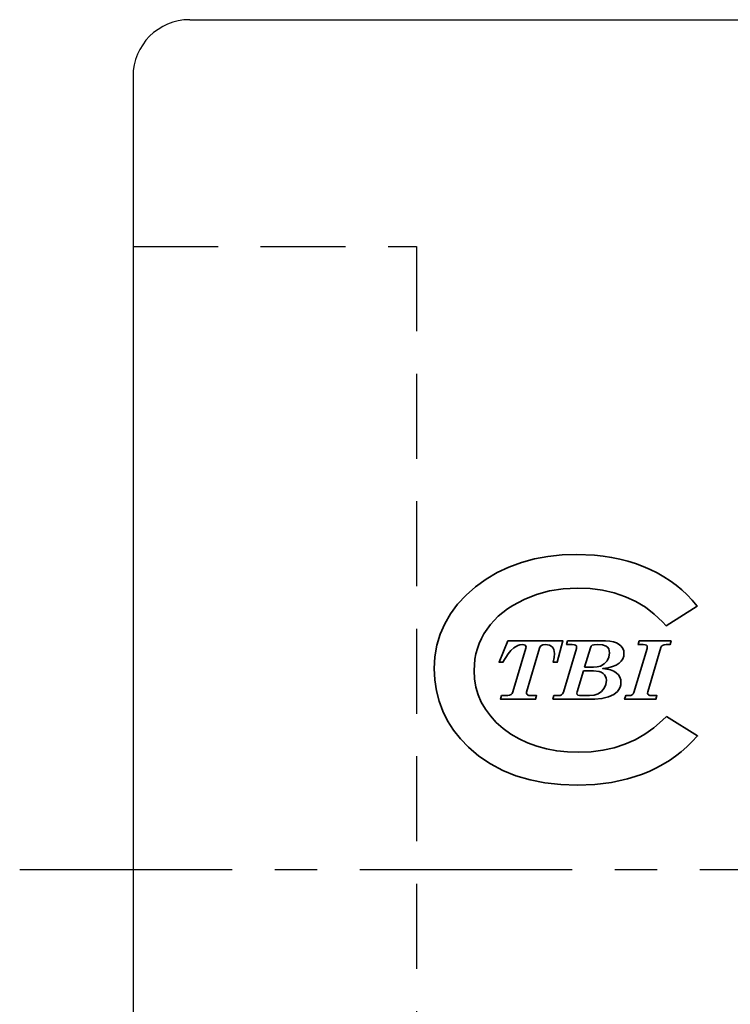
# Model space of a CAD drawing. Extents: x 39 to 593, y 42 to 124.
# Tile 3 of 6: x 106 to 118, y 90 to 107. Entities that reach past the tile are written whole.
import ezdxf

# ---------------------------------------------------------------- set-up
doc = ezdxf.new("R2010")
doc.units = 0
doc.header["$LTSCALE"] = 3
doc.header["$MEASUREMENT"] = 0
doc.linetypes.add('CENTER', pattern=[2, 1.25, -0.25, 0.25, -0.25])
doc.linetypes.add('DASHED', pattern=[0.75, 0.5, -0.25])
for name, color, linetype in [('CL', 1, 'CENTER'), ('HID', 2, 'DASHED'), ('layer 1', 7, 'CONTINUOUS'), ('OUT', 3, 'CONTINUOUS')]:
    doc.layers.add(name, color=color, linetype=linetype)

msp = doc.modelspace()

# ---------------------------------------------------------------- linework, layer by layer
at = {"layer": 'CL', "color": 0}
msp.add_line((105.942, 91.963), (149.942, 91.963), dxfattribs=at)
at = {"layer": 'HID', "color": 0}
for p, q in [((107.942, 102.963), (112.942, 102.963)), ((112.942, 102.963), (112.942, 80.963))]:
    msp.add_line(p, q, dxfattribs=at)
at = {"layer": 'layer 1', "color": 22, "lineweight": 35}
for points, knots in [([(117.353, 94.664), (117.353, 94.664), (117.287, 94.601), (117.287, 94.601), (117.287, 94.601), (117.287, 94.601), (117.134, 94.468), (117.134, 94.468), (117.134, 94.468), (117.134, 94.468), (116.972, 94.352), (116.972, 94.352), (116.972, 94.352), (116.972, 94.352), (116.802, 94.255), (116.802, 94.255), (116.802, 94.255), (116.802, 94.255), (116.622, 94.175), (116.622, 94.175), (116.622, 94.175), (116.622, 94.175), (116.433, 94.113), (116.433, 94.113), (116.433, 94.113), (116.433, 94.113), (116.234, 94.068), (116.234, 94.068), (116.234, 94.068), (116.234, 94.068), (116.026, 94.042), (116.026, 94.042), (116.026, 94.042), (116.026, 94.042), (115.807, 94.033), (115.807, 94.033), (115.807, 94.033), (115.807, 94.033), (115.607, 94.039), (115.607, 94.039), (115.607, 94.039), (115.607, 94.039), (115.418, 94.059), (115.418, 94.059), (115.418, 94.059), (115.418, 94.059), (115.237, 94.092), (115.237, 94.092), (115.237, 94.092), (115.237, 94.092), (115.067, 94.139), (115.067, 94.139), (115.067, 94.139), (115.067, 94.139), (114.905, 94.198), (114.905, 94.198), (114.905, 94.198), (114.905, 94.198), (114.753, 94.27), (114.753, 94.27), (114.753, 94.27), (114.753, 94.27), (114.609, 94.356), (114.609, 94.356), (114.609, 94.356), (114.609, 94.356), (114.475, 94.454), (114.475, 94.454), (114.475, 94.454), (114.475, 94.454), (114.352, 94.562), (114.352, 94.562), (114.352, 94.562), (114.352, 94.562), (114.247, 94.675), (114.247, 94.675), (114.247, 94.675), (114.247, 94.675), (114.159, 94.793), (114.159, 94.793), (114.159, 94.793), (114.159, 94.793), (114.088, 94.917), (114.088, 94.917), (114.088, 94.917), (114.088, 94.917), (114.033, 95.047), (114.033, 95.047), (114.033, 95.047), (114.033, 95.047), (113.993, 95.184), (113.993, 95.184), (113.993, 95.184), (113.993, 95.184), (113.969, 95.327), (113.969, 95.327), (113.969, 95.327), (113.969, 95.327), (113.961, 95.478), (113.961, 95.478), (113.961, 95.478), (113.961, 95.478), (113.965, 95.579), (113.965, 95.579), (113.965, 95.579), (113.965, 95.579), (113.975, 95.676), (113.975, 95.676), (113.975, 95.676), (113.975, 95.676), (113.993, 95.771), (113.993, 95.771), (113.993, 95.771), (113.993, 95.771), (114.018, 95.863), (114.018, 95.863), (114.018, 95.863), (114.018, 95.863), (114.05, 95.953), (114.05, 95.953), (114.05, 95.953), (114.05, 95.953), (114.089, 96.04), (114.089, 96.04), (114.089, 96.04), (114.089, 96.04), (114.135, 96.124), (114.135, 96.124), (114.135, 96.124), (114.135, 96.124), (114.189, 96.207), (114.189, 96.207), (114.189, 96.207), (114.189, 96.207), (114.249, 96.286), (114.249, 96.286), (114.249, 96.286), (114.249, 96.286), (114.316, 96.362), (114.316, 96.362), (114.316, 96.362), (114.316, 96.362), (114.388, 96.433), (114.388, 96.433), (114.388, 96.433), (114.388, 96.433), (114.467, 96.501), (114.467, 96.501), (114.467, 96.501), (114.467, 96.501), (114.552, 96.565), (114.552, 96.565), (114.552, 96.565), (114.552, 96.565), (114.643, 96.624), (114.643, 96.624), (114.643, 96.624), (114.643, 96.624), (114.845, 96.732), (114.845, 96.732), (114.845, 96.732), (114.845, 96.732), (115.064, 96.819), (115.064, 96.819), (115.064, 96.819), (115.064, 96.819), (115.292, 96.881), (115.292, 96.881), (115.292, 96.881), (115.292, 96.881), (115.531, 96.919), (115.531, 96.919), (115.531, 96.919), (115.531, 96.919), (115.78, 96.931), (115.78, 96.931), (115.78, 96.931), (115.78, 96.931), (116.008, 96.922), (116.008, 96.922), (116.008, 96.922), (116.008, 96.922), (116.225, 96.893), (116.225, 96.893), (116.225, 96.893), (116.225, 96.893), (116.433, 96.845), (116.433, 96.845), (116.433, 96.845), (116.433, 96.845), (116.629, 96.779), (116.629, 96.779), (116.629, 96.779), (116.629, 96.779), (116.814, 96.695), (116.814, 96.695), (116.814, 96.695), (116.814, 96.695), (116.984, 96.593), (116.984, 96.593), (116.984, 96.593), (116.984, 96.593), (117.14, 96.474), (117.14, 96.474), (117.14, 96.474), (117.14, 96.474), (117.283, 96.337), (117.283, 96.337), (117.283, 96.337), (117.283, 96.337), (117.349, 96.266), (117.349, 96.266), (117.349, 96.266), (117.349, 96.266), (117.898, 96.613), (117.898, 96.613), (117.898, 96.613), (117.898, 96.613), (117.807, 96.716), (117.807, 96.716), (117.807, 96.716), (117.807, 96.716), (117.72, 96.81), (117.72, 96.81), (117.72, 96.81), (117.72, 96.81), (117.626, 96.899), (117.626, 96.899), (117.626, 96.899), (117.626, 96.899), (117.526, 96.982), (117.526, 96.982), (117.526, 96.982), (117.526, 96.982), (117.42, 97.06), (117.42, 97.06), (117.42, 97.06), (117.42, 97.06), (117.309, 97.132), (117.309, 97.132), (117.309, 97.132), (117.309, 97.132), (117.192, 97.199), (117.192, 97.199), (117.192, 97.199), (117.192, 97.199), (117.07, 97.26), (117.07, 97.26), (117.07, 97.26), (117.07, 97.26), (116.941, 97.315), (116.941, 97.315), (116.941, 97.315), (116.941, 97.315), (116.808, 97.365), (116.808, 97.365), (116.808, 97.365), (116.808, 97.365), (116.671, 97.408), (116.671, 97.408), (116.671, 97.408), (116.671, 97.408), (116.531, 97.444), (116.531, 97.444), (116.531, 97.444), (116.531, 97.444), (116.387, 97.474), (116.387, 97.474), (116.387, 97.474), (116.387, 97.474), (116.239, 97.497), (116.239, 97.497), (116.239, 97.497), (116.239, 97.497), (116.087, 97.513), (116.087, 97.513), (116.087, 97.513), (116.087, 97.513), (115.774, 97.526), (115.774, 97.526), (115.774, 97.526), (115.774, 97.526), (115.514, 97.517), (115.514, 97.517), (115.514, 97.517), (115.514, 97.517), (115.264, 97.491), (115.264, 97.491), (115.264, 97.491), (115.264, 97.491), (115.024, 97.446), (115.024, 97.446), (115.024, 97.446), (115.024, 97.446), (114.795, 97.384), (114.795, 97.384), (114.795, 97.384), (114.795, 97.384), (114.576, 97.303), (114.576, 97.303), (114.576, 97.303), (114.576, 97.303), (114.368, 97.204), (114.368, 97.204), (114.368, 97.204), (114.368, 97.204), (114.172, 97.087), (114.172, 97.087), (114.172, 97.087), (114.172, 97.087), (113.986, 96.952), (113.986, 96.952), (113.986, 96.952), (113.986, 96.952), (113.818, 96.804), (113.818, 96.804), (113.818, 96.804), (113.818, 96.804), (113.67, 96.646), (113.67, 96.646), (113.67, 96.646), (113.67, 96.646), (113.545, 96.479), (113.545, 96.479), (113.545, 96.479), (113.545, 96.479), (113.442, 96.302), (113.442, 96.302), (113.442, 96.302), (113.442, 96.302), (113.361, 96.116), (113.361, 96.116), (113.361, 96.116), (113.361, 96.116), (113.304, 95.922), (113.304, 95.922), (113.304, 95.922), (113.304, 95.922), (113.269, 95.72), (113.269, 95.72), (113.269, 95.72), (113.269, 95.72), (113.258, 95.51), (113.258, 95.51), (113.258, 95.51), (113.258, 95.51), (113.267, 95.312), (113.267, 95.312), (113.267, 95.312), (113.267, 95.312), (113.296, 95.12), (113.296, 95.12), (113.296, 95.12), (113.296, 95.12), (113.343, 94.935), (113.343, 94.935), (113.343, 94.935), (113.343, 94.935), (113.409, 94.757), (113.409, 94.757), (113.409, 94.757), (113.409, 94.757), (113.494, 94.586), (113.494, 94.586), (113.494, 94.586), (113.494, 94.586), (113.598, 94.424), (113.598, 94.424), (113.598, 94.424), (113.598, 94.424), (113.72, 94.269), (113.72, 94.269), (113.72, 94.269), (113.72, 94.269), (113.859, 94.123), (113.859, 94.123), (113.859, 94.123), (113.859, 94.123), (114.045, 93.965), (114.045, 93.965), (114.045, 93.965), (114.045, 93.965), (114.247, 93.828), (114.247, 93.828), (114.247, 93.828), (114.247, 93.828), (114.465, 93.713), (114.465, 93.713), (114.465, 93.713), (114.465, 93.713), (114.699, 93.618), (114.699, 93.618), (114.699, 93.618), (114.699, 93.618), (114.947, 93.545), (114.947, 93.545), (114.947, 93.545), (114.947, 93.545), (115.21, 93.494), (115.21, 93.494), (115.21, 93.494), (115.21, 93.494), (115.488, 93.463), (115.488, 93.463), (115.488, 93.463), (115.488, 93.463), (115.78, 93.452), (115.78, 93.452), (115.78, 93.452), (115.78, 93.452), (115.78, 93.452), (115.78, 93.452), (115.78, 93.452), (115.78, 93.452), (116.089, 93.465), (116.089, 93.465), (116.089, 93.465), (116.089, 93.465), (116.384, 93.502), (116.384, 93.502), (116.384, 93.502), (116.384, 93.502), (116.665, 93.563), (116.665, 93.563), (116.665, 93.563), (116.665, 93.563), (116.8, 93.604), (116.8, 93.604), (116.8, 93.604), (116.8, 93.604), (116.932, 93.65), (116.932, 93.65), (116.932, 93.65), (116.932, 93.65), (117.059, 93.702), (117.059, 93.702), (117.059, 93.702), (117.059, 93.702), (117.181, 93.76), (117.181, 93.76), (117.181, 93.76), (117.181, 93.76), (117.298, 93.823), (117.298, 93.823), (117.298, 93.823), (117.298, 93.823), (117.41, 93.891), (117.41, 93.891), (117.41, 93.891), (117.41, 93.891), (117.516, 93.964), (117.516, 93.964), (117.516, 93.964), (117.516, 93.964), (117.617, 94.043), (117.617, 94.043), (117.617, 94.043), (117.617, 94.043), (117.713, 94.127), (117.713, 94.127), (117.713, 94.127), (117.713, 94.127), (117.804, 94.217), (117.804, 94.217), (117.804, 94.217), (117.804, 94.217), (117.904, 94.321), (117.904, 94.321), (117.904, 94.321), (117.904, 94.321), (117.353, 94.664), (117.353, 94.664)], [0, 0, 0, 0, 0.008475, 0.008475, 0.008475, 0.008475, 0.016949, 0.016949, 0.016949, 0.016949, 0.025424, 0.025424, 0.025424, 0.025424, 0.033898, 0.033898, 0.033898, 0.033898, 0.042373, 0.042373, 0.042373, 0.042373, 0.050847, 0.050847, 0.050847, 0.050847, 0.059322, 0.059322, 0.059322, 0.059322, 0.067797, 0.067797, 0.067797, 0.067797, 0.076271, 0.076271, 0.076271, 0.076271, 0.084746, 0.084746, 0.084746, 0.084746, 0.09322, 0.09322, 0.09322, 0.09322, 0.101695, 0.101695, 0.101695, 0.101695, 0.110169, 0.110169, 0.110169, 0.110169, 0.118644, 0.118644, 0.118644, 0.118644, 0.127119, 0.127119, 0.127119, 0.127119, 0.135593, 0.135593, 0.135593, 0.135593, 0.144068, 0.144068, 0.144068, 0.144068, 0.152542, 0.152542, 0.152542, 0.152542, 0.161017, 0.161017, 0.161017, 0.161017, 0.169492, 0.169492, 0.169492, 0.169492, 0.177966, 0.177966, 0.177966, 0.177966, 0.186441, 0.186441, 0.186441, 0.186441, 0.194915, 0.194915, 0.194915, 0.194915, 0.20339, 0.20339, 0.20339, 0.20339, 0.211864, 0.211864, 0.211864, 0.211864, 0.220339, 0.220339, 0.220339, 0.220339, 0.228814, 0.228814, 0.228814, 0.228814, 0.237288, 0.237288, 0.237288, 0.237288, 0.245763, 0.245763, 0.245763, 0.245763, 0.254237, 0.254237, 0.254237, 0.254237, 0.262712, 0.262712, 0.262712, 0.262712, 0.271186, 0.271186, 0.271186, 0.271186, 0.279661, 0.279661, 0.279661, 0.279661, 0.288136, 0.288136, 0.288136, 0.288136, 0.29661, 0.29661, 0.29661, 0.29661, 0.305085, 0.305085, 0.305085, 0.305085, 0.313559, 0.313559, 0.313559, 0.313559, 0.322034, 0.322034, 0.322034, 0.322034, 0.330508, 0.330508, 0.330508, 0.330508, 0.338983, 0.338983, 0.338983, 0.338983, 0.347458, 0.347458, 0.347458, 0.347458, 0.355932, 0.355932, 0.355932, 0.355932, 0.364407, 0.364407, 0.364407, 0.364407, 0.372881, 0.372881, 0.372881, 0.372881, 0.381356, 0.381356, 0.381356, 0.381356, 0.389831, 0.389831, 0.389831, 0.389831, 0.398305, 0.398305, 0.398305, 0.398305, 0.40678, 0.40678, 0.40678, 0.40678, 0.415254, 0.415254, 0.415254, 0.415254, 0.423729, 0.423729, 0.423729, 0.423729, 0.432203, 0.432203, 0.432203, 0.432203, 0.440678, 0.440678, 0.440678, 0.440678, 0.449153, 0.449153, 0.449153, 0.449153, 0.457627, 0.457627, 0.457627, 0.457627, 0.466102, 0.466102, 0.466102, 0.466102, 0.474576, 0.474576, 0.474576, 0.474576, 0.483051, 0.483051, 0.483051, 0.483051, 0.491525, 0.491525, 0.491525, 0.491525, 0.5, 0.5, 0.5, 0.5, 0.508475, 0.508475, 0.508475, 0.508475, 0.516949, 0.516949, 0.516949, 0.516949, 0.525424, 0.525424, 0.525424, 0.525424, 0.533898, 0.533898, 0.533898, 0.533898, 0.542373, 0.542373, 0.542373, 0.542373, 0.550847, 0.550847, 0.550847, 0.550847, 0.559322, 0.559322, 0.559322, 0.559322, 0.567797, 0.567797, 0.567797, 0.567797, 0.576271, 0.576271, 0.576271, 0.576271, 0.584746, 0.584746, 0.584746, 0.584746, 0.59322, 0.59322, 0.59322, 0.59322, 0.601695, 0.601695, 0.601695, 0.601695, 0.610169, 0.610169, 0.610169, 0.610169, 0.618644, 0.618644, 0.618644, 0.618644, 0.627119, 0.627119, 0.627119, 0.627119, 0.635593, 0.635593, 0.635593, 0.635593, 0.644068, 0.644068, 0.644068, 0.644068, 0.652542, 0.652542, 0.652542, 0.652542, 0.661017, 0.661017, 0.661017, 0.661017, 0.669492, 0.669492, 0.669492, 0.669492, 0.677966, 0.677966, 0.677966, 0.677966, 0.686441, 0.686441, 0.686441, 0.686441, 0.694915, 0.694915, 0.694915, 0.694915, 0.70339, 0.70339, 0.70339, 0.70339, 0.711864, 0.711864, 0.711864, 0.711864, 0.720339, 0.720339, 0.720339, 0.720339, 0.728814, 0.728814, 0.728814, 0.728814, 0.737288, 0.737288, 0.737288, 0.737288, 0.745763, 0.745763, 0.745763, 0.745763, 0.754237, 0.754237, 0.754237, 0.754237, 0.762712, 0.762712, 0.762712, 0.762712, 0.771186, 0.771186, 0.771186, 0.771186, 0.779661, 0.779661, 0.779661, 0.779661, 0.788136, 0.788136, 0.788136, 0.788136, 0.79661, 0.79661, 0.79661, 0.79661, 0.805085, 0.805085, 0.805085, 0.805085, 0.813559, 0.813559, 0.813559, 0.813559, 0.822034, 0.822034, 0.822034, 0.822034, 0.830508, 0.830508, 0.830508, 0.830508, 0.838983, 0.838983, 0.838983, 0.838983, 0.847458, 0.847458, 0.847458, 0.847458, 0.855932, 0.855932, 0.855932, 0.855932, 0.864407, 0.864407, 0.864407, 0.864407, 0.872881, 0.872881, 0.872881, 0.872881, 0.881356, 0.881356, 0.881356, 0.881356, 0.889831, 0.889831, 0.889831, 0.889831, 0.898305, 0.898305, 0.898305, 0.898305, 0.90678, 0.90678, 0.90678, 0.90678, 0.915254, 0.915254, 0.915254, 0.915254, 0.923729, 0.923729, 0.923729, 0.923729, 0.932203, 0.932203, 0.932203, 0.932203, 0.940678, 0.940678, 0.940678, 0.940678, 0.949153, 0.949153, 0.949153, 0.949153, 0.957627, 0.957627, 0.957627, 0.957627, 0.966102, 0.966102, 0.966102, 0.966102, 0.974576, 0.974576, 0.974576, 0.974576, 0.983051, 0.983051, 0.983051, 0.983051, 0.991525, 0.991525, 0.991525, 0.991525, 1, 1, 1, 1]), ([(114.556, 95.999), (114.556, 95.999), (115.529, 95.999), (115.529, 95.999), (115.529, 95.999), (115.529, 95.999), (115.428, 95.623), (115.428, 95.623), (115.428, 95.623), (115.428, 95.623), (115.357, 95.623), (115.357, 95.623), (115.357, 95.623), (115.357, 95.623), (115.374, 95.708), (115.374, 95.708), (115.374, 95.708), (115.374, 95.708), (115.38, 95.775), (115.38, 95.775), (115.38, 95.775), (115.38, 95.775), (115.369, 95.845), (115.369, 95.845), (115.369, 95.845), (115.369, 95.845), (115.357, 95.872), (115.357, 95.872), (115.357, 95.872), (115.357, 95.872), (115.339, 95.894), (115.339, 95.894), (115.339, 95.894), (115.339, 95.894), (115.288, 95.923), (115.288, 95.923), (115.288, 95.923), (115.288, 95.923), (115.218, 95.933), (115.218, 95.933), (115.218, 95.933), (115.218, 95.933), (115.176, 95.929), (115.176, 95.929), (115.176, 95.929), (115.176, 95.929), (115.148, 95.919), (115.148, 95.919), (115.148, 95.919), (115.148, 95.919), (115.129, 95.9), (115.129, 95.9), (115.129, 95.9), (115.129, 95.9), (115.116, 95.87), (115.116, 95.87), (115.116, 95.87), (115.116, 95.87), (114.886, 95.096), (114.886, 95.096), (114.886, 95.096), (114.886, 95.096), (114.883, 95.076), (114.883, 95.076), (114.883, 95.076), (114.883, 95.076), (114.888, 95.059), (114.888, 95.059), (114.888, 95.059), (114.888, 95.059), (114.901, 95.046), (114.901, 95.046), (114.901, 95.046), (114.901, 95.046), (114.924, 95.037), (114.924, 95.037), (114.924, 95.037), (114.924, 95.037), (114.957, 95.034), (114.957, 95.034), (114.957, 95.034), (114.957, 95.034), (115.064, 95.034), (115.064, 95.034), (115.064, 95.034), (115.064, 95.034), (115.045, 94.97), (115.045, 94.97), (115.045, 94.97), (115.045, 94.97), (114.426, 94.97), (114.426, 94.97), (114.426, 94.97), (114.426, 94.97), (114.444, 95.034), (114.444, 95.034), (114.444, 95.034), (114.444, 95.034), (114.556, 95.034), (114.556, 95.034), (114.556, 95.034), (114.556, 95.034), (114.587, 95.039), (114.587, 95.039), (114.587, 95.039), (114.587, 95.039), (114.613, 95.051), (114.613, 95.051), (114.613, 95.051), (114.613, 95.051), (114.632, 95.072), (114.632, 95.072), (114.632, 95.072), (114.632, 95.072), (114.646, 95.102), (114.646, 95.102), (114.646, 95.102), (114.646, 95.102), (114.874, 95.869), (114.874, 95.869), (114.874, 95.869), (114.874, 95.869), (114.878, 95.89), (114.878, 95.89), (114.878, 95.89), (114.878, 95.89), (114.874, 95.908), (114.874, 95.908), (114.874, 95.908), (114.874, 95.908), (114.862, 95.922), (114.862, 95.922), (114.862, 95.922), (114.862, 95.922), (114.839, 95.93), (114.839, 95.93), (114.839, 95.93), (114.839, 95.93), (114.806, 95.933), (114.806, 95.933), (114.806, 95.933), (114.806, 95.933), (114.768, 95.929), (114.768, 95.929), (114.768, 95.929), (114.768, 95.929), (114.73, 95.919), (114.73, 95.919), (114.73, 95.919), (114.73, 95.919), (114.659, 95.876), (114.659, 95.876), (114.659, 95.876), (114.659, 95.876), (114.611, 95.83), (114.611, 95.83), (114.611, 95.83), (114.611, 95.83), (114.563, 95.773), (114.563, 95.773), (114.563, 95.773), (114.563, 95.773), (114.469, 95.623), (114.469, 95.623), (114.469, 95.623), (114.469, 95.623), (114.402, 95.623), (114.402, 95.623), (114.402, 95.623), (114.402, 95.623), (114.556, 95.999), (114.556, 95.999)], [0, 0, 0, 0, 0.023256, 0.023256, 0.023256, 0.023256, 0.046512, 0.046512, 0.046512, 0.046512, 0.069767, 0.069767, 0.069767, 0.069767, 0.093023, 0.093023, 0.093023, 0.093023, 0.116279, 0.116279, 0.116279, 0.116279, 0.139535, 0.139535, 0.139535, 0.139535, 0.162791, 0.162791, 0.162791, 0.162791, 0.186047, 0.186047, 0.186047, 0.186047, 0.209302, 0.209302, 0.209302, 0.209302, 0.232558, 0.232558, 0.232558, 0.232558, 0.255814, 0.255814, 0.255814, 0.255814, 0.27907, 0.27907, 0.27907, 0.27907, 0.302326, 0.302326, 0.302326, 0.302326, 0.325581, 0.325581, 0.325581, 0.325581, 0.348837, 0.348837, 0.348837, 0.348837, 0.372093, 0.372093, 0.372093, 0.372093, 0.395349, 0.395349, 0.395349, 0.395349, 0.418605, 0.418605, 0.418605, 0.418605, 0.44186, 0.44186, 0.44186, 0.44186, 0.465116, 0.465116, 0.465116, 0.465116, 0.488372, 0.488372, 0.488372, 0.488372, 0.511628, 0.511628, 0.511628, 0.511628, 0.534884, 0.534884, 0.534884, 0.534884, 0.55814, 0.55814, 0.55814, 0.55814, 0.581395, 0.581395, 0.581395, 0.581395, 0.604651, 0.604651, 0.604651, 0.604651, 0.627907, 0.627907, 0.627907, 0.627907, 0.651163, 0.651163, 0.651163, 0.651163, 0.674419, 0.674419, 0.674419, 0.674419, 0.697674, 0.697674, 0.697674, 0.697674, 0.72093, 0.72093, 0.72093, 0.72093, 0.744186, 0.744186, 0.744186, 0.744186, 0.767442, 0.767442, 0.767442, 0.767442, 0.790698, 0.790698, 0.790698, 0.790698, 0.813953, 0.813953, 0.813953, 0.813953, 0.837209, 0.837209, 0.837209, 0.837209, 0.860465, 0.860465, 0.860465, 0.860465, 0.883721, 0.883721, 0.883721, 0.883721, 0.906977, 0.906977, 0.906977, 0.906977, 0.930233, 0.930233, 0.930233, 0.930233, 0.953488, 0.953488, 0.953488, 0.953488, 0.976744, 0.976744, 0.976744, 0.976744, 1, 1, 1, 1]), ([(115.61, 95.999), (115.61, 95.999), (116.278, 95.999), (116.278, 95.999), (116.278, 95.999), (116.278, 95.999), (116.353, 95.995), (116.353, 95.995), (116.353, 95.995), (116.353, 95.995), (116.418, 95.983), (116.418, 95.983), (116.418, 95.983), (116.418, 95.983), (116.474, 95.964), (116.474, 95.964), (116.474, 95.964), (116.474, 95.964), (116.521, 95.937), (116.521, 95.937), (116.521, 95.937), (116.521, 95.937), (116.558, 95.904), (116.558, 95.904), (116.558, 95.904), (116.558, 95.904), (116.584, 95.866), (116.584, 95.866), (116.584, 95.866), (116.584, 95.866), (116.6, 95.824), (116.6, 95.824), (116.6, 95.824), (116.6, 95.824), (116.605, 95.778), (116.605, 95.778), (116.605, 95.778), (116.605, 95.778), (116.6, 95.728), (116.6, 95.728), (116.6, 95.728), (116.6, 95.728), (116.583, 95.683), (116.583, 95.683), (116.583, 95.683), (116.583, 95.683), (116.556, 95.642), (116.556, 95.642), (116.556, 95.642), (116.556, 95.642), (116.519, 95.605), (116.519, 95.605), (116.519, 95.605), (116.519, 95.605), (116.468, 95.572), (116.468, 95.572), (116.468, 95.572), (116.468, 95.572), (116.403, 95.546), (116.403, 95.546), (116.403, 95.546), (116.403, 95.546), (116.324, 95.526), (116.324, 95.526), (116.324, 95.526), (116.324, 95.526), (116.231, 95.511), (116.231, 95.511), (116.231, 95.511), (116.231, 95.511), (116.305, 95.502), (116.305, 95.502), (116.305, 95.502), (116.305, 95.502), (116.369, 95.486), (116.369, 95.486), (116.369, 95.486), (116.369, 95.486), (116.424, 95.463), (116.424, 95.463), (116.424, 95.463), (116.424, 95.463), (116.47, 95.434), (116.47, 95.434), (116.47, 95.434), (116.47, 95.434), (116.506, 95.399), (116.506, 95.399), (116.506, 95.399), (116.506, 95.399), (116.531, 95.359), (116.531, 95.359), (116.531, 95.359), (116.531, 95.359), (116.547, 95.315), (116.547, 95.315), (116.547, 95.315), (116.547, 95.315), (116.552, 95.266), (116.552, 95.266), (116.552, 95.266), (116.552, 95.266), (116.548, 95.222), (116.548, 95.222), (116.548, 95.222), (116.548, 95.222), (116.536, 95.18), (116.536, 95.18), (116.536, 95.18), (116.536, 95.18), (116.516, 95.141), (116.516, 95.141), (116.516, 95.141), (116.516, 95.141), (116.489, 95.104), (116.489, 95.104), (116.489, 95.104), (116.489, 95.104), (116.426, 95.055), (116.426, 95.055), (116.426, 95.055), (116.426, 95.055), (116.331, 95.011), (116.331, 95.011), (116.331, 95.011), (116.331, 95.011), (116.216, 94.98), (116.216, 94.98), (116.216, 94.98), (116.216, 94.98), (116.092, 94.97), (116.092, 94.97), (116.092, 94.97), (116.092, 94.97), (115.352, 94.97), (115.352, 94.97), (115.352, 94.97), (115.352, 94.97), (115.37, 95.034), (115.37, 95.034), (115.37, 95.034), (115.37, 95.034), (115.448, 95.034), (115.448, 95.034), (115.448, 95.034), (115.448, 95.034), (115.479, 95.038), (115.479, 95.038), (115.479, 95.038), (115.479, 95.038), (115.504, 95.049), (115.504, 95.049), (115.504, 95.049), (115.504, 95.049), (115.523, 95.068), (115.523, 95.068), (115.523, 95.068), (115.523, 95.068), (115.535, 95.094), (115.535, 95.094), (115.535, 95.094), (115.535, 95.094), (115.765, 95.868), (115.765, 95.868), (115.765, 95.868), (115.765, 95.868), (115.769, 95.894), (115.769, 95.894), (115.769, 95.894), (115.769, 95.894), (115.765, 95.91), (115.765, 95.91), (115.765, 95.91), (115.765, 95.91), (115.752, 95.922), (115.752, 95.922), (115.752, 95.922), (115.752, 95.922), (115.728, 95.93), (115.728, 95.93), (115.728, 95.93), (115.728, 95.93), (115.69, 95.933), (115.69, 95.933), (115.69, 95.933), (115.69, 95.933), (115.593, 95.933), (115.593, 95.933), (115.593, 95.933), (115.593, 95.933), (115.61, 95.999), (115.61, 95.999)], [0, 0, 0, 0, 0.020833, 0.020833, 0.020833, 0.020833, 0.041667, 0.041667, 0.041667, 0.041667, 0.0625, 0.0625, 0.0625, 0.0625, 0.083333, 0.083333, 0.083333, 0.083333, 0.104167, 0.104167, 0.104167, 0.104167, 0.125, 0.125, 0.125, 0.125, 0.145833, 0.145833, 0.145833, 0.145833, 0.166667, 0.166667, 0.166667, 0.166667, 0.1875, 0.1875, 0.1875, 0.1875, 0.208333, 0.208333, 0.208333, 0.208333, 0.229167, 0.229167, 0.229167, 0.229167, 0.25, 0.25, 0.25, 0.25, 0.270833, 0.270833, 0.270833, 0.270833, 0.291667, 0.291667, 0.291667, 0.291667, 0.3125, 0.3125, 0.3125, 0.3125, 0.333333, 0.333333, 0.333333, 0.333333, 0.354167, 0.354167, 0.354167, 0.354167, 0.375, 0.375, 0.375, 0.375, 0.395833, 0.395833, 0.395833, 0.395833, 0.416667, 0.416667, 0.416667, 0.416667, 0.4375, 0.4375, 0.4375, 0.4375, 0.458333, 0.458333, 0.458333, 0.458333, 0.479167, 0.479167, 0.479167, 0.479167, 0.5, 0.5, 0.5, 0.5, 0.520833, 0.520833, 0.520833, 0.520833, 0.541667, 0.541667, 0.541667, 0.541667, 0.5625, 0.5625, 0.5625, 0.5625, 0.583333, 0.583333, 0.583333, 0.583333, 0.604167, 0.604167, 0.604167, 0.604167, 0.625, 0.625, 0.625, 0.625, 0.645833, 0.645833, 0.645833, 0.645833, 0.666667, 0.666667, 0.666667, 0.666667, 0.6875, 0.6875, 0.6875, 0.6875, 0.708333, 0.708333, 0.708333, 0.708333, 0.729167, 0.729167, 0.729167, 0.729167, 0.75, 0.75, 0.75, 0.75, 0.770833, 0.770833, 0.770833, 0.770833, 0.791667, 0.791667, 0.791667, 0.791667, 0.8125, 0.8125, 0.8125, 0.8125, 0.833333, 0.833333, 0.833333, 0.833333, 0.854167, 0.854167, 0.854167, 0.854167, 0.875, 0.875, 0.875, 0.875, 0.895833, 0.895833, 0.895833, 0.895833, 0.916667, 0.916667, 0.916667, 0.916667, 0.9375, 0.9375, 0.9375, 0.9375, 0.958333, 0.958333, 0.958333, 0.958333, 0.979167, 0.979167, 0.979167, 0.979167, 1, 1, 1, 1]), ([(115.91, 95.535), (115.91, 95.535), (116.065, 95.535), (116.065, 95.535), (116.065, 95.535), (116.065, 95.535), (116.131, 95.54), (116.131, 95.54), (116.131, 95.54), (116.131, 95.54), (116.19, 95.556), (116.19, 95.556), (116.19, 95.556), (116.19, 95.556), (116.256, 95.594), (116.256, 95.594), (116.256, 95.594), (116.256, 95.594), (116.307, 95.647), (116.307, 95.647), (116.307, 95.647), (116.307, 95.647), (116.339, 95.712), (116.339, 95.712), (116.339, 95.712), (116.339, 95.712), (116.35, 95.786), (116.35, 95.786), (116.35, 95.786), (116.35, 95.786), (116.346, 95.826), (116.346, 95.826), (116.346, 95.826), (116.346, 95.826), (116.335, 95.859), (116.335, 95.859), (116.335, 95.859), (116.335, 95.859), (116.316, 95.887), (116.316, 95.887), (116.316, 95.887), (116.316, 95.887), (116.289, 95.908), (116.289, 95.908), (116.289, 95.908), (116.289, 95.908), (116.229, 95.928), (116.229, 95.928), (116.229, 95.928), (116.229, 95.928), (116.134, 95.934), (116.134, 95.934), (116.134, 95.934), (116.134, 95.934), (116.079, 95.931), (116.079, 95.931), (116.079, 95.931), (116.079, 95.931), (116.045, 95.922), (116.045, 95.922), (116.045, 95.922), (116.045, 95.922), (116.026, 95.906), (116.026, 95.906), (116.026, 95.906), (116.026, 95.906), (116.012, 95.878), (116.012, 95.878), (116.012, 95.878), (116.012, 95.878), (115.91, 95.535), (115.91, 95.535)], [0, 0, 0, 0, 0.055556, 0.055556, 0.055556, 0.055556, 0.111111, 0.111111, 0.111111, 0.111111, 0.166667, 0.166667, 0.166667, 0.166667, 0.222222, 0.222222, 0.222222, 0.222222, 0.277778, 0.277778, 0.277778, 0.277778, 0.333333, 0.333333, 0.333333, 0.333333, 0.388889, 0.388889, 0.388889, 0.388889, 0.444444, 0.444444, 0.444444, 0.444444, 0.5, 0.5, 0.5, 0.5, 0.555556, 0.555556, 0.555556, 0.555556, 0.611111, 0.611111, 0.611111, 0.611111, 0.666667, 0.666667, 0.666667, 0.666667, 0.722222, 0.722222, 0.722222, 0.722222, 0.777778, 0.777778, 0.777778, 0.777778, 0.833333, 0.833333, 0.833333, 0.833333, 0.888889, 0.888889, 0.888889, 0.888889, 0.944444, 0.944444, 0.944444, 0.944444, 1, 1, 1, 1]), ([(116.871, 95.999), (116.871, 95.999), (117.437, 95.999), (117.437, 95.999), (117.437, 95.999), (117.437, 95.999), (117.418, 95.933), (117.418, 95.933), (117.418, 95.933), (117.418, 95.933), (117.352, 95.933), (117.352, 95.933), (117.352, 95.933), (117.352, 95.933), (117.313, 95.93), (117.313, 95.93), (117.313, 95.93), (117.313, 95.93), (117.286, 95.921), (117.286, 95.921), (117.286, 95.921), (117.286, 95.921), (117.269, 95.906), (117.269, 95.906), (117.269, 95.906), (117.269, 95.906), (117.258, 95.884), (117.258, 95.884), (117.258, 95.884), (117.258, 95.884), (117.024, 95.098), (117.024, 95.098), (117.024, 95.098), (117.024, 95.098), (117.021, 95.077), (117.021, 95.077), (117.021, 95.077), (117.021, 95.077), (117.025, 95.06), (117.025, 95.06), (117.025, 95.06), (117.025, 95.06), (117.036, 95.048), (117.036, 95.048), (117.036, 95.048), (117.036, 95.048), (117.064, 95.038), (117.064, 95.038), (117.064, 95.038), (117.064, 95.038), (117.102, 95.034), (117.102, 95.034), (117.102, 95.034), (117.102, 95.034), (117.186, 95.034), (117.186, 95.034), (117.186, 95.034), (117.186, 95.034), (117.168, 94.97), (117.168, 94.97), (117.168, 94.97), (117.168, 94.97), (116.616, 94.97), (116.616, 94.97), (116.616, 94.97), (116.616, 94.97), (116.635, 95.034), (116.635, 95.034), (116.635, 95.034), (116.635, 95.034), (116.697, 95.034), (116.697, 95.034), (116.697, 95.034), (116.697, 95.034), (116.727, 95.038), (116.727, 95.038), (116.727, 95.038), (116.727, 95.038), (116.751, 95.047), (116.751, 95.047), (116.751, 95.047), (116.751, 95.047), (116.768, 95.063), (116.768, 95.063), (116.768, 95.063), (116.768, 95.063), (116.779, 95.086), (116.779, 95.086), (116.779, 95.086), (116.779, 95.086), (117.012, 95.868), (117.012, 95.868), (117.012, 95.868), (117.012, 95.868), (117.016, 95.893), (117.016, 95.893), (117.016, 95.893), (117.016, 95.893), (117.012, 95.91), (117.012, 95.91), (117.012, 95.91), (117.012, 95.91), (117, 95.922), (117, 95.922), (117, 95.922), (117, 95.922), (116.978, 95.93), (116.978, 95.93), (116.978, 95.93), (116.978, 95.93), (116.944, 95.933), (116.944, 95.933), (116.944, 95.933), (116.944, 95.933), (116.854, 95.933), (116.854, 95.933), (116.854, 95.933), (116.854, 95.933), (116.871, 95.999), (116.871, 95.999)], [0, 0, 0, 0, 0.033333, 0.033333, 0.033333, 0.033333, 0.066667, 0.066667, 0.066667, 0.066667, 0.1, 0.1, 0.1, 0.1, 0.133333, 0.133333, 0.133333, 0.133333, 0.166667, 0.166667, 0.166667, 0.166667, 0.2, 0.2, 0.2, 0.2, 0.233333, 0.233333, 0.233333, 0.233333, 0.266667, 0.266667, 0.266667, 0.266667, 0.3, 0.3, 0.3, 0.3, 0.333333, 0.333333, 0.333333, 0.333333, 0.366667, 0.366667, 0.366667, 0.366667, 0.4, 0.4, 0.4, 0.4, 0.433333, 0.433333, 0.433333, 0.433333, 0.466667, 0.466667, 0.466667, 0.466667, 0.5, 0.5, 0.5, 0.5, 0.533333, 0.533333, 0.533333, 0.533333, 0.566667, 0.566667, 0.566667, 0.566667, 0.6, 0.6, 0.6, 0.6, 0.633333, 0.633333, 0.633333, 0.633333, 0.666667, 0.666667, 0.666667, 0.666667, 0.7, 0.7, 0.7, 0.7, 0.733333, 0.733333, 0.733333, 0.733333, 0.766667, 0.766667, 0.766667, 0.766667, 0.8, 0.8, 0.8, 0.8, 0.833333, 0.833333, 0.833333, 0.833333, 0.866667, 0.866667, 0.866667, 0.866667, 0.9, 0.9, 0.9, 0.9, 0.933333, 0.933333, 0.933333, 0.933333, 0.966667, 0.966667, 0.966667, 0.966667, 1, 1, 1, 1]), ([(115.889, 95.471), (115.889, 95.471), (115.78, 95.103), (115.78, 95.103), (115.78, 95.103), (115.78, 95.103), (115.775, 95.074), (115.775, 95.074), (115.775, 95.074), (115.775, 95.074), (115.78, 95.056), (115.78, 95.056), (115.78, 95.056), (115.78, 95.056), (115.793, 95.044), (115.793, 95.044), (115.793, 95.044), (115.793, 95.044), (115.82, 95.037), (115.82, 95.037), (115.82, 95.037), (115.82, 95.037), (115.864, 95.034), (115.864, 95.034), (115.864, 95.034), (115.864, 95.034), (115.996, 95.034), (115.996, 95.034), (115.996, 95.034), (115.996, 95.034), (116.081, 95.042), (116.081, 95.042), (116.081, 95.042), (116.081, 95.042), (116.151, 95.065), (116.151, 95.065), (116.151, 95.065), (116.151, 95.065), (116.208, 95.105), (116.208, 95.105), (116.208, 95.105), (116.208, 95.105), (116.254, 95.163), (116.254, 95.163), (116.254, 95.163), (116.254, 95.163), (116.285, 95.232), (116.285, 95.232), (116.285, 95.232), (116.285, 95.232), (116.295, 95.304), (116.295, 95.304), (116.295, 95.304), (116.295, 95.304), (116.291, 95.341), (116.291, 95.341), (116.291, 95.341), (116.291, 95.341), (116.28, 95.373), (116.28, 95.373), (116.28, 95.373), (116.28, 95.373), (116.262, 95.402), (116.262, 95.402), (116.262, 95.402), (116.262, 95.402), (116.237, 95.426), (116.237, 95.426), (116.237, 95.426), (116.237, 95.426), (116.204, 95.446), (116.204, 95.446), (116.204, 95.446), (116.204, 95.446), (116.165, 95.46), (116.165, 95.46), (116.165, 95.46), (116.165, 95.46), (116.067, 95.471), (116.067, 95.471), (116.067, 95.471), (116.067, 95.471), (115.889, 95.471), (115.889, 95.471)], [0, 0, 0, 0, 0.047619, 0.047619, 0.047619, 0.047619, 0.095238, 0.095238, 0.095238, 0.095238, 0.142857, 0.142857, 0.142857, 0.142857, 0.190476, 0.190476, 0.190476, 0.190476, 0.238095, 0.238095, 0.238095, 0.238095, 0.285714, 0.285714, 0.285714, 0.285714, 0.333333, 0.333333, 0.333333, 0.333333, 0.380952, 0.380952, 0.380952, 0.380952, 0.428571, 0.428571, 0.428571, 0.428571, 0.47619, 0.47619, 0.47619, 0.47619, 0.52381, 0.52381, 0.52381, 0.52381, 0.571429, 0.571429, 0.571429, 0.571429, 0.619048, 0.619048, 0.619048, 0.619048, 0.666667, 0.666667, 0.666667, 0.666667, 0.714286, 0.714286, 0.714286, 0.714286, 0.761905, 0.761905, 0.761905, 0.761905, 0.809524, 0.809524, 0.809524, 0.809524, 0.857143, 0.857143, 0.857143, 0.857143, 0.904762, 0.904762, 0.904762, 0.904762, 0.952381, 0.952381, 0.952381, 0.952381, 1, 1, 1, 1])]:
    msp.add_open_spline(points, degree=3, knots=knots, dxfattribs=at)
at = {"layer": 'OUT', "color": 0}
for p, q in [((108.942, 106.963), (136.442, 106.963)), ((107.942, 105.963), (107.942, 77.963))]:
    msp.add_line(p, q, dxfattribs=at)
msp.add_arc((108.942, 105.963), 1, 90, 180, dxfattribs=at)

doc.saveas('drawing.dxf')
